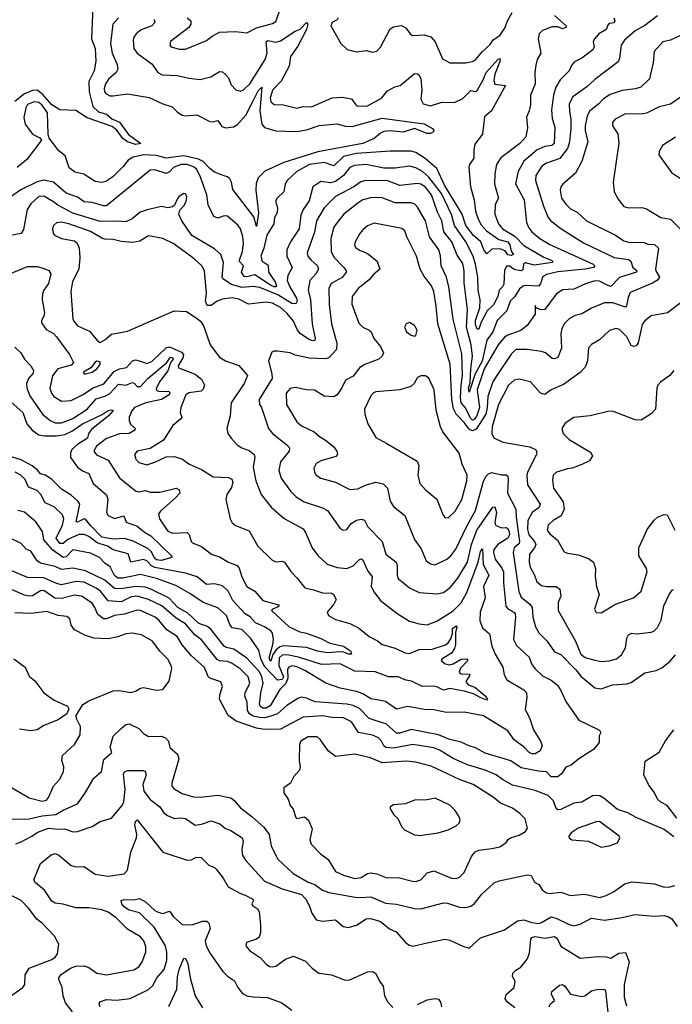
# Model space of a CAD drawing. Extents: x 1552294 to 1694791, y 811929 to 917222.
# Tile 115 of 256: x 1611606 to 1615656, y 826022 to 832133. Entities that reach past the tile are written whole.
import ezdxf

# ---------------------------------------------------------------- set-up
doc = ezdxf.new("R2010")
doc.units = 0

msp = doc.modelspace()

# ---------------------------------------------------------------- linework, layer by layer
at = {"layer": '0CON10XD'}
for points in [[(1612059.4, 832215), (1612050.6, 832015), (1612073.2, 831955), (1612078.8, 831875), (1612068.8, 831815), (1612035, 831748.8), (1612037.5, 831685), (1612059.2, 831595), (1612095, 831561.5), (1612145, 831546.8), (1612178.4, 831518.4), (1612225, 831496.9), (1612280.7, 831420.7), (1612357.5, 831365), (1612325, 831357.5), (1612275.7, 831375), (1612245.7, 831395), (1612207.6, 831447.6), (1612180.5, 831470.5), (1612025, 831523.3), (1611955, 831570.3), (1611855, 831574.1), (1611805, 831603.5), (1611749.2, 831669.2), (1611715, 831695.5), (1611685, 831693), (1611635, 831672.4), (1611575.7, 831624.3)], [(1612645.6, 832145), (1612666.9, 832125), (1612667.5, 832105), (1612655, 832085.5), (1612542.1, 831997.9), (1612537.5, 831975), (1612545, 831964.2), (1612595, 831949.4), (1612635, 831949.5), (1612765, 832003.3), (1612799.2, 832030.8), (1612845, 832055.4), (1612945, 832060.4), (1613015, 832050.6), (1613075, 832082.3), (1613175, 832108.8), (1613195, 832121.9), (1613225, 832203.1)], [(1613581.4, 832145), (1613575, 832132), (1613544.3, 832115.7), (1613536.2, 832095), (1613598, 831985), (1613637.3, 831947.3), (1613695, 831933.1), (1613755, 831940.8), (1613795, 831931.2), (1613822.7, 831937.3), (1613845, 831963.3), (1613905, 832075.8), (1613925, 832089.2), (1613975, 832097.5), (1614001.7, 832081.7), (1614028.1, 832045), (1614043.8, 832035), (1614115, 832040), (1614157.3, 832027.3), (1614183.8, 831995), (1614230.2, 831890.2), (1614274.5, 831864.5), (1614373.8, 831866.2), (1614415, 831873.1), (1614435, 831883.8), (1614475.7, 831934.3), (1614525, 831978), (1614545, 832008.2), (1614585, 832035.5), (1614618.2, 832085), (1614632.3, 832125), (1614661.8, 832178.2)], [(1614925, 832159.5), (1614996.2, 832095), (1614996.5, 832085), (1614975, 832077.1), (1614945, 832089.1), (1614910.8, 832089.2), (1614850.8, 832065), (1614830, 832045), (1614822.9, 832015), (1614839.2, 831925), (1614817.3, 831885), (1614808.5, 831851.5), (1614802.2, 831805), (1614804, 831735), (1614776.4, 831665), (1614776, 831606), (1614768, 831568), (1614751.5, 831528.5), (1614757.4, 831462.6), (1614746.9, 831405), (1614709.5, 831365), (1614591.4, 831275), (1614564.4, 831235), (1614554, 831176), (1614552.6, 831112.6), (1614576.5, 831025), (1614556.1, 830985), (1614554, 830925), (1614576.4, 830866.3), (1614602.5, 830835), (1614679.2, 830789.2), (1614735, 830731.5), (1614858.1, 830658.1), (1614908.2, 830638.2), (1614913.2, 830635), (1614911.8, 830625), (1614798.6, 830608.6), (1614745, 830623.3), (1614733.1, 830615), (1614728.7, 830581.3), (1614715.3, 830574.7), (1614675, 830582.6), (1614645, 830603.6), (1614627.5, 830602.5), (1614614.6, 830575.4), (1614609.5, 830490.5), (1614602.3, 830475), (1614581.2, 830455), (1614572.4, 830415), (1614546.5, 830363.5), (1614507.8, 830325), (1614469.6, 830255), (1614455, 830211.9), (1614445, 830212.5), (1614435, 830241.2), (1614434.3, 830265), (1614462, 830345), (1614463.3, 830395), (1614450.9, 830455), (1614448.2, 830535), (1614435.5, 830615), (1614420.5, 830665), (1614373.7, 830755), (1614303.7, 830855), (1614285, 830924.5), (1614223.6, 831055), (1614145.1, 831155.1), (1614105, 831190.5), (1614065, 831214.2), (1614025, 831224.2), (1613935, 831211.2), (1613865, 831211), (1613755, 831233.3), (1613682.9, 831227.1), (1613653.8, 831215), (1613614.3, 831165.7), (1613565, 831127.8), (1613535, 831120.8), (1613475, 831129.3), (1613424.5, 831095), (1613401.9, 831008.1), (1613365.5, 830955), (1613349.5, 830920.5), (1613339.4, 830835), (1613285.7, 830754.3), (1613263.2, 830705), (1613262.8, 830665), (1613295.9, 830595), (1613270, 830545), (1613265.8, 830515), (1613281.6, 830475), (1613324.2, 830405), (1613327.5, 830385), (1613319.8, 830370.2), (1613295, 830370.7), (1613208, 830425), (1613095, 830470.3), (1613055, 830477.2), (1612985, 830471.4), (1612919.9, 830489.9), (1612865.5, 830525), (1612861.5, 830535), (1612870.4, 830625), (1612855, 830675.8), (1612815, 830710), (1612674.2, 830794.2), (1612612.2, 830885), (1612594.2, 830925.8), (1612600, 830950), (1612625, 830977.5), (1612639.6, 831005), (1612642.5, 831035), (1612635, 831051.2), (1612625, 831053.8), (1612596.2, 831035), (1612585, 831023.3), (1612567.3, 830982.7), (1612555, 830971.2), (1612525, 830966), (1612485, 830973.1), (1612396.2, 830953.8), (1612352.7, 830937.3), (1612304.1, 830895.9), (1612265, 830878.2), (1612215, 830883.1), (1612105, 830879.5), (1611935, 830931.5), (1611842, 830982), (1611815, 831003.4), (1611755, 831037.3), (1611724.4, 831035), (1611675, 830990.9), (1611651.8, 830955), (1611629.8, 830830.2), (1611615.8, 830805), (1611506, 830785)], [(1612440.5, 832135), (1612444.4, 832115), (1612425, 832095.4), (1612359, 832071), (1612327.5, 832045), (1612313.8, 832025), (1612309.6, 832005), (1612313.1, 831955), (1612335, 831924.6), (1612426.8, 831856.8), (1612462, 831805), (1612489.8, 831789.8), (1612585, 831786.7), (1612655, 831769.1), (1612725, 831761.5), (1612792, 831778), (1612845, 831811.9), (1612865, 831809.2), (1612882.8, 831792.8), (1612902, 831772), (1612919.1, 831729.1), (1612947.6, 831697.6), (1612975, 831688.5), (1612995, 831697.8), (1613033.5, 831735), (1613128.8, 831885), (1613142.5, 831925), (1613135, 831998.5), (1613145, 832003.6), (1613195, 831993.6), (1613225, 832001.9), (1613315, 832060.8), (1613345.6, 832074.4), (1613386.5, 832116.5), (1613392.9, 832105), (1613385, 832071.5), (1613332.3, 831967.7), (1613285.5, 831905), (1613278.1, 831845), (1613228.9, 831751.1), (1613174.3, 831695), (1613160.2, 831645), (1613165, 831622.9), (1613185, 831606.4), (1613243.6, 831603.6), (1613325, 831584.3), (1613365, 831594.3), (1613417, 831593), (1613545, 831648.2), (1613607.4, 831652.6), (1613665, 831642.2), (1613691.4, 831605), (1613705, 831595.6), (1613765, 831599.1), (1613850.8, 831645), (1613888.6, 831691.4), (1613933.8, 831716.2), (1613966.2, 831725), (1614055, 831799.2), (1614075, 831796), (1614085, 831788), (1614096.2, 831765), (1614101.3, 831695), (1614095, 831640), (1614110, 831610), (1614155, 831598.5), (1614225, 831620.6), (1614305, 831620), (1614355, 831644.6), (1614405, 831694.2), (1614435, 831688.1), (1614445, 831693.1), (1614480.8, 831755), (1614499.8, 831805), (1614575, 831887.9), (1614585, 831892.5), (1614587.2, 831877.2), (1614554.8, 831795), (1614547.4, 831755), (1614555, 831732.9), (1614621.2, 831725), (1614533, 831567), (1614490.3, 831529.7), (1614477, 831423), (1614430.3, 831359.7), (1614423.3, 831325), (1614425, 831272.5), (1614397.9, 831235), (1614392.8, 831215), (1614403.4, 831095), (1614425.8, 831015), (1614434.8, 830944.8), (1614451.1, 830895), (1614470.5, 830860.5), (1614503.3, 830823.3), (1614578.6, 830768.6), (1614635.8, 830755), (1614648.3, 830735), (1614655.9, 830695.9), (1614670, 830675), (1614655, 830669.7), (1614635, 830674.5), (1614619.3, 830699.3), (1614585, 830710.5), (1614535, 830708.9), (1614505, 830679.2), (1614485.4, 830705), (1614468.2, 830755), (1614422.7, 830792.7), (1614374.8, 830855), (1614351.9, 830925), (1614241.2, 831105), (1614195, 831208.8), (1614122.4, 831272.4), (1614065, 831308.5), (1614035, 831316.9), (1613905, 831316.5), (1613695, 831302.3), (1613615, 831282.9), (1613555, 831226.1), (1613495, 831245.7), (1613405, 831234.1), (1613325, 831190), (1613266.1, 831135), (1613254.1, 831115), (1613245.6, 831064.4), (1613204.3, 831025.7), (1613194.1, 831005.9), (1613205.3, 830965), (1613203.6, 830935), (1613188, 830905), (1613182.5, 830865), (1613139.7, 830795), (1613121.6, 830715), (1613102.5, 830665), (1613110.7, 830635), (1613148.7, 830608.7), (1613149.8, 830565), (1613191.2, 830505), (1613198.7, 830481.3), (1613194.7, 830475.3), (1613185, 830475.7), (1613162.4, 830485), (1613065, 830550.1), (1613015, 830536.7), (1612998, 830538), (1612983, 830565), (1612994.5, 830605), (1612966.9, 830635), (1612988.9, 830695), (1612994, 830745), (1612990.2, 830785), (1612976.1, 830835), (1612962.5, 830855), (1612895, 830912.5), (1612875, 830915.4), (1612835, 830901.5), (1612810.5, 830910.5), (1612774.7, 830984.7), (1612767.2, 831045), (1612728, 831155), (1612705, 831203.8), (1612687.6, 831217.6), (1612645, 831233.9), (1612605, 831234.2), (1612560, 831215), (1612535, 831188.8), (1612515, 831178.5), (1612445, 831201.2), (1612415, 831198.7), (1612145, 830976.9), (1612125, 830977.7), (1612055, 830999.1), (1612005, 831003.4), (1611965, 831031.6), (1611895, 831055.4), (1611815, 831124.7), (1611755, 831137.5), (1611715, 831126.4), (1611612.7, 831077.3), (1611524.4, 831015)], [(1615565, 832157.3), (1615485, 832096.8), (1615425, 832063.8), (1615359.5, 832005), (1615338.2, 831975), (1615328, 831895), (1615319.2, 831870.8), (1615175, 831761.2), (1615125, 831716.2), (1615038.9, 831655), (1615015, 831611.2), (1615017.9, 831562.1), (1615026.1, 831515), (1615026.6, 831456.6), (1615018.6, 831375), (1615006.1, 831333.9), (1614958.2, 831271.8), (1614875, 831242.8), (1614845.6, 831224.4), (1614808.5, 831165), (1614807.2, 831135), (1614856.4, 830975), (1614885, 830905.8), (1614902.5, 830885), (1614965, 830837.7), (1615105, 830748.6), (1615295, 830656.8), (1615384.2, 830644.2), (1615399.1, 830635), (1615410, 830595), (1615435, 830576.1), (1615434.5, 830565), (1615328.1, 830531.9), (1615275, 830477.7), (1615246.8, 830486.8), (1615205, 830509.4), (1615175, 830511.3), (1615116.4, 830493.7), (1615045, 830460), (1614973.4, 830456.6), (1614935, 830428.5), (1614865, 830333.5), (1614842.7, 830332.7), (1614813, 830343), (1614805, 830360), (1614805.5, 830304.5), (1614755, 830235.7), (1614716, 830204), (1614635, 830175.8), (1614615, 830162.1), (1614575.2, 830115), (1614488.8, 829965), (1614444.3, 829835), (1614460, 829725), (1614440.5, 829669.5), (1614425, 829649.7), (1614415, 829648), (1614405, 829657.8), (1614370.3, 829725), (1614345.8, 829755.8), (1614340.7, 829785), (1614346.3, 829865), (1614354.5, 829925), (1614348.8, 830058.8), (1614295.8, 830275), (1614268.8, 830475), (1614254.7, 830535), (1614220.9, 830605), (1614217.2, 830667.2), (1614205.9, 830705), (1614148.2, 830785), (1614124.7, 830885), (1614075, 830968.9), (1614057.5, 830987.5), (1614036.2, 830996.2), (1613935, 830996.3), (1613855, 831027.6), (1613790.3, 831029.7), (1613735.4, 831015.4), (1613704.5, 830995), (1613616.7, 830925), (1613575, 830874.4), (1613555.3, 830844.7), (1613536.7, 830775), (1613539.6, 830695), (1613555, 830659.4), (1613617.8, 830595), (1613631.9, 830575), (1613631.9, 830565), (1613606.8, 830533.2), (1613539.6, 830495), (1613524.7, 830465), (1613526.6, 830365), (1613540.4, 830245), (1613574.6, 830125), (1613572.1, 830085), (1613525, 830034.5), (1613505, 830027.1), (1613405, 830031.5), (1613315, 830051.5), (1613284.6, 830064.6), (1613205, 830075.8), (1613183.9, 830076.1), (1613170.7, 830069.3), (1613149.4, 830015), (1613170, 829935), (1613172, 829905), (1613092.7, 829775), (1613094.4, 829745), (1613105.4, 829725.4), (1613150, 829595), (1613175.6, 829565), (1613263.3, 829495), (1613280, 829475), (1613277.5, 829455), (1613225, 829389.2), (1613214.5, 829335.5), (1613227.6, 829287.6), (1613285.8, 829205.8), (1613321.8, 829171.8), (1613371.2, 829141.2), (1613485, 829103.8), (1613515, 829087.5), (1613593.8, 828975), (1613614.2, 828964.2), (1613635, 828968.8), (1613662.5, 829005), (1613695, 829025.6), (1613725, 829031.9), (1613746.2, 829026.2), (1613765.8, 828985), (1613855.4, 828895), (1613878.9, 828815), (1613942.5, 828765), (1613948.2, 828745), (1613947.9, 828685), (1613955.4, 828665.4), (1614025, 828606.7), (1614085, 828577.5), (1614195, 828568.8), (1614235, 828577.3), (1614279.3, 828610.7), (1614323.9, 828666.1), (1614384.8, 828765), (1614410.1, 828875), (1614443.5, 828965), (1614542.3, 829107.7), (1614555, 829110), (1614564.8, 829075), (1614555.2, 829015), (1614558.9, 828995), (1614595, 828978.4), (1614625, 828981.2), (1614635, 828975.3), (1614644.4, 828954.4), (1614644.9, 828935), (1614635.6, 828915), (1614574, 828875), (1614549.1, 828845), (1614546.7, 828825), (1614557.3, 828785), (1614598.8, 828728.8), (1614608.5, 828705), (1614607.6, 828637.6), (1614622.6, 828492.6), (1614635.8, 828475.8), (1614671.9, 828455), (1614680.4, 828445), (1614683.7, 828425), (1614670.4, 828285), (1614688.1, 828248.1), (1614767.3, 828177.3), (1614781.5, 828135), (1614803.1, 828105), (1614851.3, 828061.3), (1614905, 828034.4), (1614942.8, 828002.8), (1614965, 827970), (1614995, 827901.2), (1615075, 827786), (1615200, 827725), (1615210, 827715), (1615210, 827705), (1615202.7, 827687.3), (1615203, 827647), (1615166.2, 827603.8), (1615076, 827545), (1615028.8, 827505), (1614995, 827493.1), (1614967.7, 827452.3), (1614945, 827434), (1614903.7, 827433.7), (1614875, 827465.4), (1614825, 827468.7), (1614718.8, 827488.8), (1614653.2, 827533.2), (1614495, 827580.4), (1614435, 827614.5), (1614395, 827625.4), (1614345, 827648.8), (1614268.3, 827668.3), (1614205.2, 827695.2), (1614035, 827727.5), (1613965, 827704.8), (1613945, 827704.7), (1613881.2, 827761.2), (1613775, 827795.9), (1613715, 827856.7), (1613675.8, 827875.8), (1613636, 827885), (1613438.6, 827898.6), (1613385, 827922), (1613355, 827927.1), (1613331.1, 827918.9), (1613263.4, 827876.6), (1613205, 827824.2), (1613165, 827810.2), (1613125, 827800.1), (1613095, 827801), (1613055, 827810.5), (1613032.7, 827825), (1613019.6, 827845), (1613017.2, 827897.2), (1613003.8, 827935), (1613005.8, 827955), (1613034.3, 828015), (1613023.6, 828055), (1612973.4, 828103.4), (1612925, 828137.1), (1612895, 828149.4), (1612845, 828153.4), (1612831.1, 828161.1), (1612734.8, 828284.8), (1612693.2, 828315), (1612635, 828384.2), (1612577.6, 828417.6), (1612486.9, 828495), (1612405, 828534.8), (1612335, 828554.5), (1612298.5, 828551.5), (1612235, 828518.7), (1612155, 828525.2), (1612106.9, 828585), (1612080, 828605), (1612005, 828641.7), (1611955.2, 828645.2), (1611865, 828626.2), (1611835, 828633.3), (1611755, 828669), (1611655, 828670.9), (1611531.5, 828721.5)], [(1612218.5, 832145), (1612182.9, 832105), (1612169.1, 831985), (1612179.1, 831925), (1612210.9, 831855), (1612214.5, 831825), (1612205, 831804.4), (1612155.8, 831764.2), (1612137.5, 831735), (1612129.2, 831705), (1612132.3, 831685), (1612142.3, 831672.3), (1612165, 831661.1), (1612185, 831659.4), (1612275, 831672.5), (1612409.5, 831649.5), (1612495, 831610.5), (1612552.7, 831592.7), (1612585, 831560), (1612615, 831540.8), (1612635, 831536.1), (1612705, 831543.3), (1612785, 831500.4), (1612805, 831498.8), (1612835, 831507.5), (1612860.8, 831470.8), (1612885, 831461.9), (1612932.1, 831467.9), (1612956.9, 831483.1), (1613009.7, 831540.3), (1613051.7, 831625), (1613085, 831691.8), (1613108, 831715), (1613096.3, 831566.3), (1613108.8, 831485), (1613125, 831463.8), (1613195, 831443.7), (1613325, 831438.8), (1613385, 831449.4), (1613464.8, 831475.2), (1613575, 831487.2), (1613625, 831471.7), (1613669.3, 831470.7), (1613855, 831522.5), (1614115, 831486.1), (1614167.5, 831457.5), (1614175.7, 831445), (1614173, 831437), (1614155, 831425.7), (1614135, 831427.5), (1614055, 831457.5), (1613985, 831435.5), (1613902.7, 831442.7), (1613865, 831438.4), (1613845, 831429.2), (1613805, 831395.6), (1613735.8, 831364.2), (1613455, 831313.8), (1613245, 831246.6), (1613127.9, 831192.1), (1613085, 831150.8), (1613073.6, 831116.4), (1613070.5, 831075), (1613088.2, 830935), (1613075, 830848.8), (1613059.3, 830909.3), (1612929, 831079), (1612920.7, 831125), (1612909.6, 831145), (1612895, 831157.9), (1612874.7, 831164.7), (1612815, 831185.8), (1612785, 831208.5), (1612745, 831253.6), (1612715, 831267.8), (1612625, 831288.6), (1612515, 831272.7), (1612455, 831289.2), (1612376.2, 831293.8), (1612310.9, 831279.1), (1612278.4, 831261.6), (1612248.1, 831221.9), (1612183.3, 831156.7), (1612141.2, 831128.8), (1612115, 831122.1), (1612075, 831128.9), (1612003.7, 831173.7), (1611947.5, 831187.5), (1611913.2, 831213.2), (1611887.4, 831287.4), (1611849.2, 831319.2), (1611788.3, 831398.3), (1611782.3, 831422.3), (1611778.3, 831555), (1611745, 831602.7), (1611725, 831619.6), (1611695, 831623.1), (1611655, 831606.2), (1611644.6, 831585), (1611630.5, 831525), (1611639.4, 831485), (1611685, 831422), (1611730.5, 831400.5), (1611740, 831385), (1611650.8, 831265), (1611590, 831215)], [(1615292.5, 832145), (1615298.8, 832125), (1615295, 832113.3), (1615265, 832108.8), (1615255, 832098.8), (1615245, 832071.5), (1615199.5, 832045), (1615172.5, 832015), (1615165.6, 831995), (1615171.4, 831965), (1615162.9, 831945), (1615095, 831894.5), (1615048.3, 831871.7), (1615030.6, 831849.4), (1615015.4, 831814.6), (1614960, 831760), (1614933.6, 831715), (1614918, 831665), (1614906.6, 831573.4), (1614909.8, 831519.8), (1614927.4, 831465), (1614922.8, 831365), (1614908.8, 831351.2), (1614865, 831346.8), (1614817.7, 831325), (1614734.5, 831255.5), (1614698.6, 831191.4), (1614682.5, 831115), (1614737.2, 831015), (1614750.4, 830875), (1614765, 830840.6), (1614785, 830815.5), (1614834.5, 830775), (1614895, 830738.4), (1615165, 830615.8), (1615175.5, 830605), (1615166, 830595), (1615115.4, 830584.6), (1614945, 830568.3), (1614875, 830552.4)], [(1615715, 832038.1), (1615645, 832006.7), (1615596.7, 831995), (1615542.9, 831935), (1615537.1, 831865), (1615520.8, 831795), (1615513.8, 831765), (1615461.2, 831715), (1615426.7, 831703.3), (1615345, 831693.1), (1615271, 831669), (1615228.5, 831641.5), (1615200.1, 831609.9), (1615141.5, 831565), (1615128.2, 831535), (1615114.2, 831475), (1615115.3, 831445), (1615132, 831375), (1615095.3, 831254.7), (1615055, 831180), (1614976.9, 831113.1), (1614964.4, 831095), (1614960, 831075), (1614969.2, 831025), (1614995, 830987.8), (1615025, 830959.1), (1615065, 830937.3), (1615124.3, 830884.3), (1615302.5, 830795), (1615355, 830759.5), (1615385, 830752.7), (1615480.5, 830749.5), (1615505, 830739.3), (1615545, 830737.5), (1615569.5, 830715), (1615552.5, 830585), (1615552.7, 830575), (1615576.5, 830535), (1615565, 830516.9), (1615533.1, 830496.9), (1615395, 830438.8), (1615381.3, 830408.7), (1615372.4, 830357.6), (1615365, 830348.5), (1615286.7, 830375), (1615235, 830375.4), (1615155, 830342.7), (1615095, 830307.5), (1615053.9, 830296.1), (1615015, 830276.7), (1614984.7, 830245.3), (1614970, 830215), (1614964.7, 830184.7), (1614967.8, 830095), (1614944.5, 830035.5), (1614925, 830028.1), (1614910, 830030), (1614868, 830065), (1614845, 830074.4), (1614755, 830086.9), (1614685, 830085.4), (1614655, 830057.8), (1614567.9, 829925), (1614542.9, 829885), (1614510.6, 829795), (1614507.9, 829725), (1614499.6, 829685), (1614438.7, 829591.3), (1614415, 829581.9), (1614395, 829590.8), (1614365, 829632.7), (1614314.1, 829685), (1614298.6, 829718.6), (1614286.7, 829775), (1614276.7, 829995), (1614200.8, 830245), (1614191.2, 830355), (1614175.3, 830445), (1614161, 830481), (1614113.5, 830543.5), (1614090.4, 830585), (1614068.5, 830665), (1614007.7, 830785), (1613995, 830822.5), (1613977.3, 830837.3), (1613805, 830869.4), (1613765, 830853.3), (1613738.3, 830831.7), (1613715.6, 830805), (1613687.3, 830755), (1613682.7, 830735), (1613689.8, 830719.8), (1613715, 830701.5), (1613765, 830681.5), (1613824, 830635), (1613841.2, 830585), (1613800.1, 830549.9), (1613775, 830517.5), (1613705.5, 830465), (1613668.8, 830415), (1613667.5, 830367.5), (1613710.2, 830250.2), (1613734.6, 830224.6), (1613775, 830206.7), (1613786, 830196), (1613803.3, 830155), (1613844.3, 830105), (1613862.5, 830065), (1613855, 830043.8), (1613835, 830025.8), (1613747, 829993), (1613717.1, 829975), (1613675, 829921.4), (1613628, 829895), (1613605, 829848), (1613575, 829804.2), (1613555, 829793.1), (1613495, 829795.6), (1613434.5, 829834.5), (1613385, 829836.5), (1613315, 829850), (1613285, 829844.4), (1613260, 829815), (1613260.9, 829745), (1613325, 829637.1), (1613355, 829611.8), (1613434, 829574), (1613465.8, 829545), (1613503.6, 829523.6), (1613553.9, 829483.9), (1613573.3, 829455), (1613577.5, 829435), (1613568.3, 829421.7), (1613474.5, 829395.5), (1613445, 829378), (1613430.3, 829349.7), (1613434.5, 829324.5), (1613446.4, 829306.4), (1613475, 829286.9), (1613565, 829262.2), (1613655, 829216.7), (1613705, 829221.5), (1613755, 829245.5), (1613815, 829262.5), (1613862.4, 829252.4), (1613888.9, 829225), (1613905.5, 829145), (1613925, 829111.4), (1613995.5, 829055), (1614056.6, 828906.6), (1614097.7, 828847.7), (1614128.6, 828775), (1614154.7, 828754.7), (1614185, 828750), (1614255.8, 828784.2), (1614280.5, 828805), (1614312.8, 828847.2), (1614380.5, 828989.5), (1614435, 829087.5), (1614485, 829268.1), (1614500.3, 829299.7), (1614515, 829314.5), (1614535, 829322.9), (1614595, 829307.5), (1614625, 829308.6), (1614635, 829298.8), (1614637.7, 829277.7), (1614632.4, 829195), (1614685.4, 829095), (1614686.2, 829045), (1614708.5, 828895), (1614705, 828881.5)], [(1615738.1, 831671.9), (1615645, 831608.2), (1615575, 831591.2), (1615495, 831553.3), (1615465, 831546.8), (1615365, 831547.8), (1615301.4, 831515), (1615285.7, 831495), (1615284.2, 831475), (1615318.6, 831425), (1615324.3, 831365.7), (1615288.6, 831125), (1615294.4, 831065), (1615319.1, 831019.1), (1615355, 830974.2), (1615385, 830965.8), (1615466.4, 830966.4), (1615495, 830958.1), (1615521.7, 830941.7), (1615585, 830905.4), (1615645.4, 830895.4), (1615774.3, 830765)], [(1615676.2, 831403.8), (1615595, 831352), (1615574.3, 831315), (1615571.4, 831295), (1615651.2, 831185), (1615713.6, 831143.6)], [(1614875, 830552.4), (1614850.4, 830535), (1614837, 830493), (1614825, 830478.2), (1614746.9, 830483.1), (1614730.8, 830479.2), (1614707.6, 830462.4), (1614677.8, 830415), (1614650.2, 830385), (1614628.8, 830325), (1614568.8, 830265), (1614542.5, 830195), (1614505.5, 830144.5), (1614475, 830013.8), (1614432.2, 829935), (1614395, 829822), (1614391.2, 829845), (1614401.5, 829878.5), (1614404.7, 829965), (1614415.9, 830045), (1614408.5, 830115), (1614377.8, 830225), (1614384.8, 830335), (1614365, 830498.8), (1614363.3, 830575), (1614355, 830620), (1614320.7, 830670.7), (1614287.3, 830755), (1614237, 830817), (1614224.8, 830885), (1614198.8, 830938.8), (1614161, 831045), (1614121.6, 831095), (1614095, 831111.9), (1614075, 831116.7), (1613965, 831104.7), (1613885, 831134.4), (1613745, 831133.6), (1613722.4, 831127.6), (1613678.5, 831095), (1613565, 831034.7), (1613494.8, 830965.2), (1613447.4, 830885), (1613434.8, 830815), (1613390.3, 830685), (1613393.8, 830665), (1613412.6, 830642.6), (1613454.6, 830605), (1613459.6, 830585), (1613444.4, 830555.6), (1613406.4, 830513.7), (1613395.3, 830455), (1613410, 830395), (1613420, 830245), (1613438.7, 830155), (1613436.9, 830143.1), (1613425, 830139.2), (1613405, 830145.4), (1613345.6, 830185.6), (1613330.3, 830205), (1613305, 830261.5), (1613265, 830310.3), (1613225, 830346.2), (1613175, 830372.8), (1613135, 830380.7), (1613025, 830368), (1612965, 830397.5), (1612925, 830405.7), (1612865, 830397.8), (1612832, 830385), (1612795, 830358.8), (1612769.3, 830359.3), (1612758, 830385), (1612764.4, 830435.6), (1612753.2, 830575), (1612736.4, 830605), (1612688.6, 830648.6), (1612561.9, 830741.9), (1612495, 830775.3), (1612405, 830790.4), (1612351.9, 830758.1), (1612305, 830749.1), (1612236.4, 830756.4), (1612185, 830769.3), (1612135, 830770.4), (1612115, 830776.1), (1612045, 830818.4), (1611911.4, 830865), (1611865, 830876.9), (1611835, 830871.8), (1611815.5, 830855), (1611810, 830835), (1611813.6, 830805), (1611821.1, 830795), (1611866, 830775), (1611945, 830760), (1611962.5, 830745), (1611975.4, 830714.6), (1611979.1, 830655), (1611973.1, 830585), (1611932.6, 830507.4), (1611923.8, 830445), (1611936.3, 830276.3), (1611941.9, 830261.9), (1611965, 830232.2), (1612039.4, 830199.4), (1612088.8, 830138.8), (1612105, 830130), (1612135, 830145.8), (1612175, 830181.9), (1612275, 830200), (1612565, 830326.2), (1612641.7, 830321.7), (1612707.5, 830277.5), (1612729.2, 830259.2), (1612748.1, 830228.1), (1612787.5, 830115), (1612845, 830039.2), (1612882, 830015), (1612966.7, 829986.7), (1613018.9, 829925), (1612998.1, 829875), (1612918.2, 829755), (1612912.1, 829675), (1612891.9, 829595), (1612898.1, 829565), (1612917.1, 829535), (1612955.8, 829495), (1612985, 829475.5), (1613029.1, 829459.1), (1613060.5, 829435), (1613064.5, 829415), (1613054.7, 829355), (1613070.4, 829270.4), (1613103.3, 829185), (1613166.9, 829106.9), (1613247.6, 829037.6), (1613365, 828972.9), (1613380.2, 828950.2), (1613420.5, 828855), (1613455, 828807.1), (1613514, 828754), (1613575, 828732.5), (1613635, 828726.7), (1613675, 828743.5), (1613715, 828783.3), (1613725, 828786.9), (1613735, 828780), (1613764.1, 828714.1), (1613792.3, 828675), (1613786.4, 828616.4), (1613802.6, 828582.6), (1613845, 828528.1), (1613947.3, 828447.3), (1614025, 828398.9), (1614085, 828382.2), (1614135, 828377.1), (1614195, 828400), (1614295, 828464.1), (1614345, 828513.9), (1614381.7, 828578.3), (1614450.7, 828765), (1614465, 828832.9), (1614478.3, 828848.3), (1614481.3, 828751.3), (1614516.7, 828685), (1614483.1, 828615), (1614493.5, 828545), (1614463.1, 828455), (1614462, 828402), (1614478.9, 828358.9), (1614520.9, 828320.9), (1614535.3, 828245.3), (1614557.1, 828195), (1614604.6, 828115), (1614612.8, 828067.2), (1614628.1, 828035), (1614735, 827974.5), (1614750.4, 827955), (1614753.2, 827925), (1614741.7, 827851.7), (1614769.4, 827799.4), (1614793.5, 827725), (1614838.1, 827655), (1614848.8, 827625), (1614836, 827595), (1614805, 827576.7), (1614785, 827576.5), (1614765, 827586.5), (1614738.5, 827615), (1614675, 827663.6), (1614635, 827718.8), (1614485, 827811.8), (1614365, 827835.4), (1614255, 827832), (1614175, 827848.9), (1614115, 827851.2), (1614015, 827869.2), (1613945, 827854.4), (1613875, 827900.4), (1613825, 827911.8), (1613785, 827918.2), (1613735, 827948.1), (1613695, 827963.8), (1613595, 827983.5), (1613505, 828015.4), (1613375, 828093.8), (1613325, 828116.5), (1613295, 828122.5), (1613275.5, 828115), (1613267.9, 828102.1), (1613270.7, 828045), (1613257.9, 828012.1), (1613220.1, 827975), (1613161, 827875), (1613135, 827860.4), (1613115, 827859.1), (1613100.1, 827870.1), (1613093.9, 827885), (1613101.2, 827955), (1613116.5, 828015), (1613108.2, 828055), (1613093.2, 828085), (1613015, 828170.8), (1612935, 828225.9), (1612886.4, 828236.4), (1612875, 828244.1), (1612791, 828351), (1612767.9, 828367.9), (1612735, 828378.9), (1612715, 828387.8), (1612649.9, 828449.9), (1612587.8, 828485), (1612533, 828543), (1612419.1, 828599.1), (1612385, 828610), (1612325, 828614.5), (1612235, 828599.5), (1612195, 828601.9), (1612135, 828655.2), (1612015, 828711.2), (1611935, 828728.6), (1611865, 828720.9), (1611825, 828738.3), (1611735, 828760.3), (1611713.1, 828775), (1611675, 828833.6), (1611645, 828847.1), (1611615, 828882.1), (1611538.3, 828918.3)], [(1611545, 830556.3), (1611655, 830600.4), (1611715, 830601.2), (1611751.7, 830591.7), (1611786.9, 830576.9), (1611799.1, 830555), (1611785.4, 830495), (1611755.9, 830454.1), (1611747.6, 830432.4), (1611745.3, 830395.3), (1611760, 830315), (1611756.2, 830293.8), (1611740.8, 830265), (1611741.7, 830251.7), (1611770.5, 830210.5), (1611815, 830184.6), (1611833.8, 830165), (1611913.8, 830055), (1611939.2, 830005), (1611925, 829988.7), (1611842.8, 829965), (1611808.5, 829921.5), (1611793.1, 829845), (1611802.5, 829815), (1611817.9, 829795), (1611865.9, 829765.9), (1611925, 829768.9), (1611995, 829804.3), (1612061.2, 829848.8), (1612127.7, 829872.3), (1612191.4, 829948.6), (1612225, 829966.6), (1612268.9, 829975), (1612305, 830015.4), (1612325, 830020.9), (1612361.7, 830011.7), (1612395, 830000), (1612425, 830012.3), (1612515, 830096.5), (1612535, 830103.2), (1612609.7, 830069.7), (1612622.4, 830055), (1612618.4, 830035), (1612590, 829985), (1612592, 829972), (1612695, 829933.1), (1612735, 829901.8), (1612752, 829865), (1612745, 829839.2), (1612732.5, 829827.5), (1612655, 829817.4), (1612636.5, 829805), (1612605.8, 829725), (1612602.5, 829695), (1612611.2, 829665), (1612606.2, 829655), (1612555.8, 829615), (1612497.7, 829522.3), (1612415, 829472.3), (1612335, 829454.4), (1612318.9, 829435), (1612325.5, 829405), (1612345, 829385.5), (1612395, 829370.5), (1612444.3, 829385.7), (1612515, 829419.2), (1612565, 829422.5), (1612615.6, 829405.6), (1612655.6, 829375.6), (1612690.7, 829360.7), (1612735, 829341.8), (1612806, 829295), (1612900.6, 829290.6), (1612922.1, 829282.1), (1612928, 829265), (1612921.2, 829228.8), (1612891.5, 829185), (1612884.3, 829155), (1612911.4, 829035), (1612925, 829010), (1612945, 828994.2), (1613029.7, 828959.7), (1613084.2, 828865), (1613171.1, 828781.1), (1613195, 828768.9), (1613235, 828771.4), (1613250, 828765), (1613287.6, 828707.6), (1613327.4, 828667.4), (1613375, 828605.6), (1613430, 828595), (1613485, 828576), (1613543, 828573), (1613553.8, 828565), (1613568.8, 828535), (1613554.4, 828505), (1613514.4, 828455), (1613522.5, 828435), (1613565, 828410.8), (1613655, 828385.7), (1613709.1, 828359.1), (1613774.3, 828305), (1613827.2, 828277.2), (1613855, 828254.5), (1613935, 828231.5), (1613995, 828203.2), (1614025, 828198.2), (1614085, 828223.5), (1614165, 828225.4), (1614247.6, 828252.4), (1614265, 828265.3), (1614280.5, 828289.5), (1614292.2, 828325), (1614292.7, 828355), (1614315, 828371.4), (1614319.1, 828365), (1614309.8, 828330.2), (1614310.6, 828255), (1614305, 828231.1), (1614285, 828201.1), (1614227.5, 828165), (1614221.4, 828155), (1614246.2, 828135), (1614275, 828129.1), (1614295.7, 828135), (1614345, 828164.5), (1614380, 828165), (1614386.9, 828155), (1614341.7, 828108.3), (1614332.6, 828082.6), (1614345, 828073.2), (1614395, 828071.2), (1614398.6, 828065), (1614373.8, 828025), (1614389.5, 828005), (1614429.5, 827989.5), (1614495, 827935.3), (1614509.5, 827915), (1614505, 827909.4), (1614463.9, 827926.1), (1614427.1, 827947.1), (1614375, 827963.5), (1614275, 827981.2), (1614235, 827971.8), (1614195, 827992.5), (1614175, 827995.8), (1614105, 827994.5), (1614038.3, 828028.3), (1614003, 828033), (1613955, 828053.5), (1613895.2, 828055.2), (1613812.5, 828085), (1613685, 828089.1), (1613595, 828134.6), (1613478.5, 828131.5), (1613336.9, 828176.9), (1613265, 828191.3), (1613235, 828188.8), (1613215, 828171.3), (1613213.1, 828125), (1613241.9, 828055), (1613235, 828038.1), (1613205, 828034.1), (1613126.7, 828116.7), (1613105, 828159.4), (1613090.2, 828220.2), (1613037.9, 828295), (1612985, 828348.8), (1612925, 828357.9), (1612909.7, 828379.7), (1612890, 828435), (1612835, 828483.3), (1612745, 828515.5), (1612662.2, 828572.2), (1612575, 828620.2), (1612454.5, 828664.5), (1612355, 828688.4), (1612245, 828665.8), (1612215, 828667.6), (1612195, 828684.2), (1612166.3, 828736.3), (1612135, 828758.7), (1612100.9, 828795), (1612045, 828822.5), (1611935, 828842), (1611895, 828799.5), (1611875, 828794.8), (1611810.8, 828840.8), (1611782.7, 828872.7)], [(1615711.5, 830378.5), (1615626.1, 830313.9), (1615525, 830294.3), (1615485, 830264.2), (1615469.4, 830240.6), (1615443.1, 830126.9), (1615431.7, 830108.3), (1615415, 830104.2), (1615400.4, 830110.4), (1615373.6, 830165), (1615329.1, 830209.1), (1615304.5, 830215.5), (1615265.5, 830204.5), (1615205, 830145.8), (1615153.9, 830116.1), (1615135, 830096), (1615129.1, 830015), (1615115, 829976.9), (1615085, 829943.2), (1614981.3, 829868.7), (1614905, 829836.5), (1614865, 829805.8), (1614838, 829815), (1614775, 829885.6), (1614705, 829902.7), (1614675, 829896.2), (1614640, 829865), (1614576.3, 829745), (1614537, 829605), (1614536.8, 829565), (1614548.3, 829538.3), (1614605, 829511.3), (1614770.9, 829480.9), (1614806.7, 829465), (1614815, 829450), (1614813.3, 829435), (1614757.5, 829325), (1614752.7, 829305), (1614758.2, 829245), (1614835.9, 829125), (1614829.2, 829105), (1614786.2, 829073.8), (1614759.4, 829025), (1614757.9, 828967.9), (1614766.2, 828935), (1614800, 828895), (1614808.2, 828875), (1614800, 828855), (1614768.9, 828815), (1614768.3, 828765), (1614774.7, 828735), (1614800.9, 828685), (1614814.2, 828644.2), (1614845, 828621.5), (1614875, 828614.6), (1614935.4, 828615.4), (1614958.7, 828598.7), (1614964.6, 828555), (1614947.3, 828515), (1614947.1, 828465), (1615055.3, 828275.3), (1615087.9, 828195), (1615115, 828174.2), (1615175, 828158.2), (1615215, 828150.4)], [(1614055, 830168.8), (1614065, 830173.3), (1614072, 830205), (1614055.5, 830235.5), (1614025, 830254), (1614004.4, 830245.6), (1613994.2, 830225), (1614005.7, 830195.7), (1614035, 830174.2), (1614055, 830168.8)], [(1611575, 830101.1), (1611613.4, 830065), (1611634.7, 830025), (1611673.8, 829985), (1611691.1, 829955), (1611690.3, 829939.7), (1611660, 829905), (1611647.9, 829875), (1611649.5, 829845), (1611668.3, 829798.3), (1611747.5, 829685), (1611795, 829645.4), (1611825, 829630.8), (1611865, 829631.2), (1611935, 829658.6), (1612023.6, 829716.4), (1612080.5, 829779.5), (1612135, 829795.6), (1612165, 829812.8), (1612218.8, 829871.2), (1612265, 829865.3), (1612305, 829881.6), (1612316.8, 829876.8), (1612335, 829856.2), (1612355, 829856.7), (1612402.1, 829907.9), (1612517, 830003), (1612540.8, 830039.2), (1612555, 830037.1), (1612558.2, 830025), (1612539, 830001), (1612534.8, 829984.8), (1612525.7, 829954.3), (1612473.8, 829886.2), (1612452.8, 829842.8), (1612455, 829833.1), (1612466.9, 829826.9), (1612533.1, 829825), (1612537.4, 829815), (1612532.4, 829805), (1612484.9, 829775.1), (1612389.2, 829755), (1612318.8, 829725), (1612301.2, 829705), (1612285.5, 829665), (1612284.6, 829645.4), (1612292.5, 829622.5), (1612323.1, 829595), (1612319.4, 829585), (1612284.7, 829565.3), (1612225, 829562.8), (1612145, 829533.1), (1612082.8, 829485), (1612065.3, 829455), (1612081.9, 829431.9), (1612155, 829398.2), (1612225, 829288.6), (1612325, 829209.4), (1612345, 829201.8), (1612385, 829210.7), (1612415, 829200.7), (1612475, 829200.9), (1612576.2, 829226.2), (1612595.7, 829215), (1612600, 829195), (1612571.9, 829165), (1612480.9, 829085), (1612466.7, 829065), (1612473.3, 829035), (1612525, 828958.5), (1612555, 828945.4), (1612645, 828950), (1612657.6, 828937.6), (1612668.9, 828895), (1612677.5, 828885), (1612734, 828864), (1612795.8, 828815), (1612845, 828799.1), (1612900.8, 828765), (1612955, 828744.7), (1612968.3, 828728.3), (1612985.2, 828675.2), (1613016.2, 828615), (1613065, 828585.6), (1613115, 828527.5), (1613210.9, 828500.9), (1613215.7, 828495), (1613205, 828485.6), (1613175.6, 828475), (1613168.7, 828465), (1613277.5, 828365), (1613345, 828333.7), (1613385.6, 828325.6), (1613475, 828292.9), (1613525.7, 828265.7), (1613557.8, 828257.8), (1613615.6, 828245), (1613659.6, 828215), (1613665.7, 828194.3), (1613646.1, 828193.9), (1613617.4, 828207.4), (1613595, 828209.8), (1613515, 828202.7), (1613452.9, 828212.9), (1613385, 828236.8), (1613244.4, 828245.6), (1613220.2, 828239.8), (1613198.4, 828221.6), (1613177.2, 828192.8), (1613165, 828152.1), (1613155, 828164.3), (1613155, 828180), (1613177.2, 828255), (1613180.2, 828285), (1613174.8, 828325), (1613165, 828339), (1613125.8, 828365), (1613069.3, 828389.3), (1613035, 828426.5), (1613004.6, 828445), (1612928.5, 828528.5), (1612898.5, 828585), (1612865, 828618.4), (1612815, 828632.3), (1612765, 828628.1), (1612706.9, 828675), (1612635, 828698), (1612578.2, 828708.2), (1612443.5, 828733.5), (1612423.7, 828743.7), (1612395, 828774.2), (1612375, 828781.9), (1612296.1, 828766.1), (1612278.2, 828818.2), (1612185, 828842.9), (1612150, 828865), (1612086.9, 828886.9), (1612035, 828926), (1612005, 828937.9), (1611973, 828937), (1611905, 828906.1), (1611875, 828881.7), (1611855, 828882.8), (1611831, 828915), (1611872.2, 828995), (1611879.4, 829035), (1611870.4, 829060.4), (1611820.1, 829110.1), (1611764.6, 829135), (1611736.8, 829185), (1611715, 829210.9), (1611660.9, 829230.9), (1611639.8, 829279.8), (1611613.5, 829305), (1611578.1, 829325)], [(1612015, 829934.4), (1612055, 829944.5), (1612085, 829965.8), (1612105, 829993.3), (1612105, 830010), (1612085, 830013.8), (1612075, 830008), (1612047.7, 829972.3), (1612002, 829945), (1612003.3, 829935), (1612015, 829934.4)], [(1614265, 829041.2), (1614307.3, 829082.7), (1614349.6, 829155), (1614380.1, 829269.9), (1614382.2, 829305), (1614352.5, 829375), (1614333, 829443), (1614232.5, 829575), (1614216.9, 829605), (1614189.5, 829709.5), (1614177.5, 829835), (1614145, 829908), (1614125, 829922.9), (1614095, 829922.5), (1614075, 829911.2), (1614054.3, 829875), (1614032.8, 829857.2), (1613965, 829836.5), (1613815.9, 829824.1), (1613802.1, 829817.9), (1613785, 829798.1), (1613746.5, 829715), (1613746.9, 829685), (1613765.5, 829625), (1613815, 829538.9), (1613885, 829502.9), (1614072, 829392), (1614082.2, 829365), (1614077.5, 829305), (1614089.4, 829255), (1614123.9, 829213.9), (1614195, 829157.5), (1614232.6, 829062.6), (1614245, 829043.8), (1614265, 829041.2)], [(1615665, 829956), (1615640, 829925), (1615584, 829885), (1615565.7, 829864.3), (1615559.2, 829845), (1615551.2, 829715), (1615524.2, 829685.8), (1615461.7, 829648.3), (1615425, 829650), (1615285, 829702.5), (1615255, 829702), (1615145.4, 829674.6), (1615045, 829664.2), (1614992, 829628), (1614970.8, 829595), (1614979.4, 829565), (1615015, 829528.1), (1615148.9, 829448.9), (1615160.8, 829425), (1615142, 829395), (1615095, 829371.8), (1615035, 829349.2), (1615006, 829346), (1614936.3, 829323.7), (1614915.7, 829305), (1614912.9, 829275), (1614919.2, 829225), (1614979.4, 829139.4), (1614985.4, 829095), (1614965.7, 829054.3), (1614915.6, 829025), (1614885.6, 828995), (1614879.5, 828965), (1614895, 828942.5), (1614943.5, 828903.5), (1614985, 828830.8), (1615005, 828820.8), (1615071.1, 828811.1), (1615135, 828788.9), (1615166.6, 828766.6), (1615179.2, 828725), (1615177.9, 828677.9), (1615185.8, 828615), (1615202.9, 828565), (1615172.5, 828475), (1615184.3, 828454.3), (1615215, 828451.2)], [(1611533.8, 829775), (1611625, 829694.1), (1611649.8, 829625), (1611682.2, 829585), (1611725, 829556.7), (1611759, 829551), (1611835, 829549.6), (1611885, 829559.2), (1611930, 829580), (1611995, 829624.7), (1612117.1, 829682.9), (1612155, 829707.8), (1612175, 829712), (1612185, 829707.5), (1612156.9, 829675), (1612051, 829589), (1612033.6, 829565), (1612026.5, 829535), (1611965, 829496.7), (1611930, 829465), (1611920, 829445), (1611920.5, 829415), (1611964.6, 829355), (1611995, 829332.5), (1612035, 829316.4), (1612060.8, 829255), (1612145, 829184.4), (1612152.9, 829155), (1612144.7, 829075), (1612155.4, 829055), (1612195, 829036.5), (1612252.5, 829052.5), (1612265.9, 829015), (1612335, 828988.5), (1612381.2, 828951.2), (1612419.7, 828929.7), (1612547.5, 828805), (1612550, 828795), (1612482.8, 828777.2), (1612455, 828780.7), (1612445, 828788.4), (1612422.3, 828832.3), (1612400.6, 828850.6), (1612305, 828897.8), (1612255, 828913.5), (1612185, 828908.1), (1612115, 828921.1), (1612045, 828993), (1612015, 829033), (1612005, 829035.7), (1611965, 829014.7), (1611957.1, 829017.1), (1611978.7, 829125), (1611966.8, 829145), (1611925, 829182.2), (1611865, 829218.2), (1611805, 829279), (1611765, 829305.2), (1611734.3, 829314.3), (1611717.1, 829337.1), (1611683.5, 829363.5), (1611615, 829401.9), (1611555, 829419.7)], [(1611782.7, 828872.7), (1611754.7, 828905), (1611746.6, 828956.6), (1611706.3, 829016.3), (1611635.3, 829075.3), (1611595, 829085.6)], [(1615215, 828451.2), (1615303.3, 828505), (1615416, 828545), (1615463.1, 828585), (1615500.6, 828705), (1615496.3, 828726.3), (1615447.5, 828805), (1615448.1, 828855), (1615500.3, 828969.7), (1615541.2, 829025), (1615564.3, 829045.7), (1615605, 829061.2), (1615625, 829060), (1615671.4, 828965)], [(1614705, 828881.5), (1614675.3, 828855), (1614667.9, 828825), (1614703, 828583), (1614718.6, 828548.6), (1614771.2, 828505), (1614786.2, 828485), (1614790.4, 828425), (1614807.3, 828365), (1614828.3, 828328.3), (1614877.8, 828277.8), (1614925, 828208.9), (1614965, 828192), (1615057.5, 828097.5), (1615087.4, 828057.4), (1615174.2, 827985), (1615215, 827978.9), (1615285, 828005.5), (1615375, 828011.5), (1615401.1, 828018.9), (1615485, 828078.6), (1615555, 828094.3), (1615590.2, 828109.8), (1615639.6, 828150.4), (1615675, 828190)], [(1615665, 827061.2), (1615605, 827107.6), (1615431.9, 827181.9), (1615380.3, 827210.3), (1615315, 827231.3), (1615231.5, 827301.5), (1615205.5, 827315.5), (1615165, 827316.9), (1615095, 827277.3), (1615045, 827270.9), (1614965, 827230.8), (1614945, 827227.9), (1614935, 827236), (1614918.7, 827285), (1614885, 827317.1), (1614805, 827348.8), (1614665, 827381.9), (1614602, 827418), (1614562.1, 827445), (1614495.1, 827475.1), (1614385, 827508.4), (1614295, 827547.8), (1614215, 827597.5), (1614175, 827612.6), (1614045, 827634.4), (1613925, 827611.2), (1613878.6, 827615), (1613865.4, 827625), (1613851.1, 827655), (1613832.5, 827675), (1613795, 827692.1), (1613708.4, 827708.4), (1613665, 827774.7), (1613615, 827799.7), (1613545, 827801.7), (1613485, 827811.6), (1613365.7, 827804.3), (1613225, 827729.3), (1613125, 827726.4), (1613075.9, 827735.9), (1612948.6, 827778.6), (1612898.9, 827815), (1612846.2, 827915), (1612847.2, 827942.8), (1612864.5, 827995), (1612855, 828024.2), (1612785, 828045.7), (1612775, 828056.2), (1612753.1, 828113.1), (1612671.5, 828185), (1612613.5, 828253.5), (1612583.9, 828303.9), (1612518.4, 828345), (1612468.9, 828405), (1612446, 828424), (1612355.7, 828465), (1612335, 828468.3), (1612255, 828443.3), (1612195, 828434.2), (1612145, 828414.2), (1612125, 828413.3), (1612090.2, 828440.3), (1612072.7, 828485), (1612055, 828511.2), (1611989.5, 828555), (1611945, 828560.4), (1611865, 828540.4), (1611823.3, 828543.3), (1611755, 828591.1), (1611735, 828588.9), (1611685, 828557.8), (1611665, 828554.7), (1611635, 828560.8), (1611555, 828596.5)], [(1615215, 828150.4), (1615265, 828154.1), (1615310, 828165), (1615339.8, 828190.2), (1615365.5, 828235), (1615374.5, 828295), (1615385, 828315.7), (1615405, 828324.4), (1615435, 828321.8), (1615525, 828330.9), (1615541.5, 828338.5), (1615565, 828361.4), (1615586.2, 828405), (1615603.6, 828495), (1615635.7, 828565), (1615655, 828592), (1615665, 828596)], [(1611555, 827366.9), (1611665, 827303.8), (1611745, 827281.8), (1611771.7, 827288.3), (1611785, 827305.6), (1611815, 827375.8), (1611853.6, 827416.4), (1611876.9, 827465), (1611880.6, 827495), (1611867.1, 827535), (1611870.6, 827565), (1611946.2, 827633.8), (1611980.5, 827695), (1611983.3, 827745), (1611958.6, 827795), (1611955.8, 827814.2), (1611997.1, 827882.9), (1612035, 827904.3), (1612185, 827967.1), (1612225, 827968.6), (1612295, 827956.9), (1612325, 827966), (1612355, 827984), (1612375, 827988), (1612455, 827972.5), (1612493.6, 827976.4), (1612532.8, 828027.2), (1612548.9, 828105), (1612545.4, 828125), (1612525, 828164.4), (1612475, 828212.5), (1612429.4, 828275), (1612361.2, 828315), (1612303.8, 828326.2), (1612265, 828322.1), (1612215, 828303.1), (1612155, 828290.8), (1612065, 828293.8), (1612015, 828310.8), (1611945.3, 828345.3), (1611925.5, 828375), (1611917.5, 828415), (1611898.3, 828428.3), (1611845, 828435.3), (1611775, 828459.6), (1611675, 828446.9), (1611575, 828451.4)], [(1611570, 828165), (1611640, 828115), (1611665, 828057.5), (1611700, 828030), (1611755.8, 827955), (1611820.2, 827910.2), (1611902.7, 827872.7), (1611910, 827855), (1611898.8, 827825), (1611845, 827786.7), (1611755, 827751.9), (1611715, 827724.3), (1611675, 827718.5), (1611605, 827728.9)], [(1611485, 827170.8), (1611665, 827172.5), (1611745, 827190.9), (1611829.4, 827200.6), (1611875, 827227), (1611964.7, 827265.3), (1612010.6, 827329.4), (1612065.7, 827425), (1612112.8, 827467.2), (1612127.9, 827542.1), (1612178, 827585), (1612167.5, 827617.5), (1612185.6, 827685), (1612235, 827734.3), (1612265, 827757.5), (1612285, 827762.9), (1612345, 827734.3), (1612375, 827702.5), (1612404.5, 827684.5), (1612485, 827685.5), (1612511.2, 827675), (1612529.2, 827655), (1612538, 827615), (1612585.8, 827575), (1612592.9, 827545), (1612549.1, 827395), (1612550.6, 827375), (1612565, 827359.4), (1612615, 827329.2), (1612685, 827310.4), (1612725, 827307.7), (1612835, 827319.2), (1612915, 827302.2), (1612935, 827288.6), (1612975, 827240.6), (1613048.6, 827185), (1613120.8, 827120.8), (1613154.5, 827075), (1613165.6, 827005), (1613205, 826925.6), (1613303.1, 826833.1), (1613395, 826779.9), (1613437.5, 826765), (1613485, 826730.4), (1613525, 826714.7), (1613686.9, 826686.9), (1613725, 826683.6), (1613785, 826689.1), (1613875, 826648.7), (1613945, 826643.2), (1614055, 826616.8), (1614095, 826614.7)], [(1615685, 827176), (1615624.5, 827255), (1615585, 827276.2), (1615564.4, 827295), (1615545, 827333.8), (1615508, 827385), (1615479.2, 827445), (1615488.3, 827531.7), (1615575, 827585.7), (1615613, 827657), (1615664.8, 827725)], [(1614065, 826784.4), (1614096, 826795), (1614135, 826836.9), (1614175, 826849.5), (1614285, 826804.5), (1614315, 826803.3), (1614335, 826810.6), (1614365, 826839.2), (1614410.2, 826939.8), (1614432.4, 826967.6), (1614455, 826978.9), (1614535, 826987.8), (1614585, 827000), (1614623.8, 827025), (1614636.2, 827045), (1614651.2, 827055), (1614705, 827071.5), (1614743.8, 827095), (1614756.2, 827115), (1614742.4, 827172.4), (1614710, 827205), (1614665, 827238.9), (1614589.6, 827269.6), (1614545, 827306.7), (1614420, 827385), (1614335, 827416.8), (1614159.1, 827499.2), (1614064.2, 827524.2), (1614005, 827530.6), (1613855, 827521.1), (1613782, 827552), (1613685, 827574), (1613565, 827559.4), (1613520, 827595), (1613473, 827663), (1613451.9, 827681.9), (1613395, 827681.2), (1613350.8, 827655), (1613341.4, 827635), (1613340, 827535), (1613346.2, 827495), (1613341.2, 827475), (1613306, 827435), (1613286.2, 827395), (1613244.4, 827365.6), (1613244.4, 827335), (1613272, 827295), (1613284.4, 827255), (1613303.5, 827233.5), (1613320.3, 827180.3), (1613325.9, 827175.9), (1613372.5, 827185), (1613398, 827165), (1613420.7, 827110.7), (1613407.3, 827042.7), (1613414.3, 827015), (1613472.9, 826955), (1613519.5, 826919.5), (1613565, 826845.6), (1613615, 826822.5), (1613685, 826803.1), (1613725, 826808.9), (1613765, 826832.9), (1613785, 826837.1), (1613821.3, 826831.3), (1613885, 826806.9), (1613955, 826808.1), (1614042.5, 826785), (1614065, 826784.4)], [(1611582.1, 827017.9), (1611615, 827029.3), (1611676.2, 827063.8), (1611719.2, 827090.8), (1611785, 827115.3), (1611845, 827108.6), (1611885, 827111.5), (1611935, 827091.5), (1611965, 827094.5), (1612054.6, 827125.4), (1612105, 827155.7), (1612175, 827176.7), (1612241.5, 827255), (1612252.4, 827277.6), (1612260.6, 827355), (1612250.1, 827449.9), (1612256.5, 827465), (1612275, 827473.2), (1612373.2, 827473.2), (1612385, 827468), (1612391.2, 827445), (1612370, 827385), (1612375.3, 827345), (1612415, 827292.5), (1612475, 827247.5), (1612499.8, 827209.8), (1612523, 827193), (1612565, 827175.6), (1612605, 827179.2), (1612635, 827174.7), (1612695.7, 827134.3), (1612735, 827139.2), (1612795, 827160), (1612847.3, 827142.7), (1612883.7, 827113.7), (1612915, 827100.9), (1612985.6, 827055.6), (1612991.8, 827035), (1612983.3, 826983.3), (1612989.2, 826945), (1613008.2, 826915), (1613125, 826786.5), (1613235, 826738), (1613355, 826702.9), (1613382.1, 826675), (1613405, 826631.2), (1613417.9, 826587.9), (1613446.4, 826546.4), (1613485, 826536.7), (1613565.5, 826545.5), (1613613.3, 826505), (1613645, 826499.4), (1613695, 826512.2), (1613755, 826552.9), (1613785.6, 826554.4), (1613845, 826536.2), (1613900.3, 826490.3), (1613942.1, 826472.1), (1614002.4, 826402.4), (1614025, 826388), (1614045, 826382.5), (1614135, 826403.1), (1614245, 826426.4), (1614275, 826419.5), (1614355, 826381.5), (1614395, 826370), (1614465.5, 826434.5), (1614615, 826483.3), (1614695, 826540.6), (1614735, 826546.7), (1614785, 826529.2), (1614825, 826524.1), (1614845, 826528.9), (1614905, 826563.7), (1614935, 826556.7), (1615015, 826516), (1615045, 826509.2), (1615085, 826518.8), (1615155, 826555.5), (1615235, 826542.9), (1615345, 826560), (1615425, 826580), (1615545, 826567.9), (1615605, 826571.9), (1615633.3, 826565), (1615652.4, 826552.4), (1615686, 826505)], [(1614095, 827070), (1614115, 827074.2), (1614203, 827087), (1614265, 827104.4), (1614315, 827128.8), (1614332.5, 827145), (1614340, 827165), (1614334, 827185), (1614307.5, 827225), (1614275, 827257.1), (1614185, 827301.4), (1614135, 827290), (1614055, 827288.8), (1614000, 827265), (1613925, 827260), (1613905, 827247.5), (1613903.9, 827233.9), (1613928.3, 827198.3), (1613953.3, 827175), (1613975.8, 827125), (1613994.5, 827104.5), (1614055, 827074), (1614095, 827070)], [(1611932.5, 825975), (1611890.2, 826030.3), (1611875.9, 826075), (1611869.7, 826125), (1611847.7, 826175), (1611848.5, 826185), (1611862.7, 826207.3), (1611920, 826245), (1611955, 826258.7), (1612005, 826260.9), (1612035, 826250.5), (1612085, 826215.4), (1612145.4, 826204.6), (1612315, 826234.7), (1612345, 826253.5), (1612365, 826284.3), (1612388.9, 826345), (1612388.2, 826378.2), (1612376.1, 826415), (1612355, 826440.9), (1612275, 826488.9), (1612205, 826558.9), (1612155, 826594), (1612115, 826608.1), (1612035, 826620), (1611955, 826621.2), (1611875, 826642.3), (1611825, 826648.5), (1611805, 826661.4), (1611759.8, 826729.8), (1611704.2, 826775), (1611692.5, 826795), (1611735, 826895.8), (1611801.5, 826948.5), (1611825, 826957.1), (1611847.7, 826947.7), (1611925, 826882.7), (1611955, 826875.5), (1612005, 826876.9), (1612075, 826829.5), (1612155, 826817.3), (1612255, 826831.5), (1612275.5, 826854.5), (1612295.9, 826965), (1612330, 827055), (1612331.7, 827075), (1612320.6, 827135), (1612325, 827155.7), (1612335, 827165.8), (1612495, 826966), (1612645, 826916.2), (1612671.7, 826918.3), (1612700, 826935), (1612732.4, 826932.4), (1612778.8, 826885), (1612815, 826870), (1612825, 826860), (1612868.6, 826805), (1612900.5, 826750.5), (1612975, 826708.8), (1613005, 826699.1), (1613052.5, 826675), (1613055.7, 826665), (1613047.1, 826645), (1613050.8, 826635), (1613081.1, 826615), (1613092.1, 826595), (1613100.7, 826515), (1613100.3, 826465), (1613091.3, 826438.7), (1613075, 826426.6), (1613014, 826405), (1613010, 826385), (1613032, 826355), (1613101.1, 826311.1), (1613135, 826270), (1613155, 826255.8), (1613175, 826253.3), (1613195, 826258.9), (1613255, 826301.9), (1613305, 826321.4), (1613378.7, 826288.7), (1613421.2, 826245), (1613462.5, 826215), (1613540, 826205), (1613625, 826172), (1613655, 826174), (1613765, 826224.2), (1613795, 826226.2), (1613815, 826213.3), (1613838.1, 826165), (1613860.6, 826135), (1613869.1, 826075), (1613890.6, 826035), (1613921.1, 826001.1)], [(1615215, 826996.9), (1615265, 827004.5), (1615316.4, 827023.6), (1615331.2, 827055), (1615326.2, 827065), (1615205, 827157.1), (1615183.3, 827155), (1615072, 827115), (1615028, 827085), (1615014, 827065), (1615016, 827055), (1615032.6, 827042.6), (1615135, 827034.2), (1615215, 826996.9)], [(1614095, 826614.7), (1614235, 826652.4), (1614259.9, 826649.9), (1614335, 826625.5), (1614375, 826623.3), (1614405, 826630), (1614425.4, 826644.6), (1614473.9, 826706.1), (1614550, 826775), (1614581.9, 826788.1), (1614755.8, 826825.8), (1614780.9, 826820.9), (1614800.5, 826780.5), (1614826.9, 826765), (1614850.2, 826730.2), (1614875, 826714.4), (1614895, 826710), (1614965, 826717.1), (1615025, 826696.9), (1615110, 826705), (1615205.3, 826684.7), (1615245, 826696.4), (1615290.7, 826719.3), (1615360.5, 826769.5), (1615405, 826781.1), (1615545, 826770), (1615598.8, 826751.2), (1615635, 826748), (1615671.2, 826758.8)], [(1611542.4, 826067.6), (1611625.7, 826125), (1611637.8, 826145), (1611639.5, 826205), (1611663.5, 826245), (1611805, 826299.3), (1611826.3, 826313.7), (1611839.3, 826335), (1611847.8, 826395), (1611821.4, 826445), (1611745, 826524.3), (1611711, 826551), (1611659.3, 826619.3), (1611615.3, 826665.3), (1611557.5, 826695)], [(1612105.9, 826005), (1612098, 826025), (1612102.7, 826037.3), (1612145, 826051.5), (1612207.1, 826047.1), (1612291.9, 826058.1), (1612405, 826113.1), (1612431.7, 826138.3), (1612457.8, 826185), (1612501.7, 826238.3), (1612518.6, 826295), (1612518.9, 826345), (1612509.8, 826385), (1612439.9, 826499.9), (1612348.7, 826588.7), (1612285, 826606.7), (1612256.1, 826625), (1612239.1, 826645), (1612235.8, 826665), (1612255, 826671.8), (1612315, 826670), (1612348.7, 826678.7), (1612387.2, 826657.2), (1612445, 826604.2), (1612465, 826594), (1612495, 826586), (1612535, 826600), (1612560.8, 826565), (1612615, 826517.5), (1612674.2, 826514.2), (1612742.9, 826537.1), (1612767.8, 826537.8), (1612780.4, 826525), (1612786.8, 826493.2), (1612756.5, 826415), (1612762.7, 826385), (1612786.9, 826336.9), (1612865.8, 826225), (1612895, 826195.8), (1612937.9, 826167.9), (1612960, 826125), (1612989.3, 826089.3), (1613014.6, 826074.6), (1613055, 826067.3), (1613144.6, 826064.6), (1613231.7, 826031.7), (1613295, 825984.4)], [(1614679.1, 825999.2), (1614632.5, 826035), (1614619.2, 826055), (1614625, 826083.3), (1614673.9, 826126.1), (1614680, 826165), (1614663.8, 826195), (1614665.9, 826214.1), (1614685, 826234), (1614715, 826252), (1614755, 826301.2), (1614770.4, 826339.6), (1614778.6, 826425), (1614785, 826436.8), (1614805, 826442.6), (1614865, 826433.1), (1614925, 826443.1), (1614940.9, 826430.8), (1614965, 826382.7), (1615085, 826308.6), (1615195, 826318.5), (1615245, 826317.2), (1615275, 826308.8), (1615325, 826338.8), (1615365, 826344.2), (1615387.7, 826285), (1615357.8, 826145), (1615357.3, 826065), (1615371.8, 826011.8)], [(1612532.2, 826007.8), (1612580.5, 826115), (1612585, 826192.5), (1612595, 826237.5), (1612625, 826307.5), (1612635, 826306.2), (1612649.1, 826275), (1612662.7, 826185), (1612694.2, 826074.2), (1612740.2, 826000.2)], [(1614892.2, 826005), (1614899.5, 826025), (1614924.4, 826045), (1614906.7, 826085), (1614908.3, 826101.7), (1614955, 826139.5), (1614975, 826144.5), (1614988.9, 826135), (1615024.6, 826084.6), (1615095, 826070.5), (1615112, 826075), (1615155, 826106.2), (1615195, 826116.2), (1615235, 826114.4), (1615241.2, 826105), (1615260.7, 825935)], [(1614075, 826021.4), (1614135, 826050), (1614185, 826058), (1614205, 826053.3), (1614217.1, 826035), (1614224.2, 826005)]]:
    msp.add_lwpolyline(points, dxfattribs=at)

doc.saveas('drawing.dxf')
